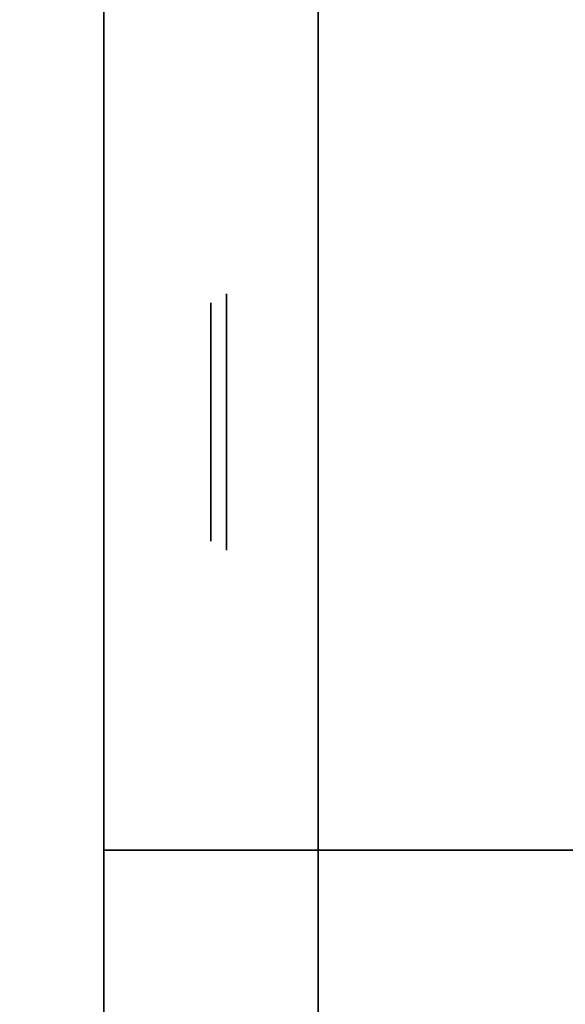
# Model space of a CAD drawing. Header units: millimetres. Extents: x 0 to 1524, y 0 to 1016.
# Tile 18 of 256: x 158.765 to 159.274, y 396.463 to 397.382. Entities that reach past the tile are written whole.
import ezdxf

# ---------------------------------------------------------------- set-up
doc = ezdxf.new("R2010")
doc.units = ezdxf.units.MM
doc.header["$LTSCALE"] = 83.82
doc.layers.get('0').update_dxf_attribs({"linetype": 'CONTINUOUS'})
doc.styles.get("Standard").update_dxf_attribs({"font": 'txt', "width": 0.8})
doc.dimstyles.new('DIMSTYLE_1', dxfattribs={"dimtxt": 15, "dimasz": 12, "dimexe": 0.18, "dimexo": 0.0625, "dimgap": 0.09, "dimtad": 1, "dimzin": 0, "dimdsep": 46, "dimtxsty": 'STANDARD', "dimblk": 'CLOSED', "dimblk1": 'CLOSED', "dimblk2": 'CLOSED', "dimcen": 0.09, "dimadec": 0, "dimazin": 0, "dimtp": 0.01, "dimtm": 0.01, "dimtfac": 1, "dimtofl": 0, "dimtmove": 0, "dimatfit": 3, "dimldrblk": 'CLOSED', "dimfxl": 1, "dimtolj": 1, "dimtzin": 0, "dimarcsym": 0})

# ---------------------------------------------------------------- blocks, each defined once
blk = doc.blocks.new('_CLOSED')
at = {"color": 0, "linetype": 'BYBLOCK'}
for p, q in [((0, 0), (-1, 0.208333)), ((-1, 0.208333), (-1, -0.208333)), ((-1, -0.208333), (0, 0)), ((-1, 0), (0, 0))]:
    blk.add_line(p, q, dxfattribs=at)
blk = doc.blocks.new('*D4')
at = {"color": 2, "linetype": 'CONTINUOUS'}
for p, q in [((230.49366, 451.20665), (62.22754, 451.20665)), ((63.22754, 451.20665), (63.22754, 415.03165)), ((63.22754, 378.85665), (63.22754, 415.03165)), ((168.96866, 378.85665), (62.22754, 378.85665))]:
    blk.add_line(p, q, dxfattribs=at)
at = {"color": 2, "linetype": 'CONTINUOUS', "xscale": 12, "yscale": 12, "zscale": 12}
for p, rotation in [((63.22754, 451.20665), 90), ((63.22754, 378.85665), 270)]:
    blk.add_blockref('_CLOSED', p, dxfattribs=dict(at, rotation=rotation))

msp = doc.modelspace()

# ---------------------------------------------------------------- linework, layer by layer
at = {"color": 7, "linetype": 'CONTINUOUS'}
for p, q in [((158.84366, 396.10665), (158.84366, 397.90665)), ((158.84366, 396.10665), (158.84366, 397.90665)), ((158.84366, 396.10665), (158.84366, 397.90665)), ((158.84366, 396.10665), (158.84366, 397.90665)), ((159.04366, 396.10665), (159.04366, 397.90665)), ((159.04366, 396.10665), (159.04366, 397.90665)), ((159.04366, 396.10665), (159.04366, 397.90665)), ((159.04366, 396.10665), (159.04366, 397.90665)), ((158.84366, 397.80665), (158.84366, 396.20665)), ((158.84366, 397.80665), (158.84366, 396.20665)), ((158.84366, 397.80665), (158.84366, 396.20665)), ((158.84366, 397.80665), (158.84366, 396.20665)), ((159.04366, 397.75856), (159.04366, 396.25475)), ((159.04366, 397.75856), (159.04366, 396.25475)), ((159.04366, 397.75856), (159.04366, 396.25475)), ((159.04366, 397.75856), (159.04366, 396.25475)), ((158.84366, 396.36665), (158.84366, 397.64665)), ((158.84366, 397.64665), (158.84366, 396.36665)), ((158.84366, 396.36665), (158.84366, 397.64665)), ((158.84366, 397.64665), (158.84366, 396.36665)), ((158.84366, 396.36665), (158.84366, 397.64665)), ((158.84366, 397.64665), (158.84366, 396.36665)), ((158.84366, 396.36665), (158.84366, 397.64665)), ((158.84366, 397.64665), (158.84366, 396.36665)), ((158.84366, 397.00665), (158.84366, 397.50665)), ((158.84366, 397.00665), (158.84366, 397.50665)), ((158.84366, 397.00665), (158.84366, 397.50665)), ((158.84366, 397.00665), (158.84366, 397.50665)), ((158.84366, 396.60665), (158.84366, 397.40665)), ((158.84366, 397.40665), (158.84366, 396.60665)), ((158.84366, 396.60665), (158.84366, 397.40665)), ((158.84366, 397.40665), (158.84366, 396.60665)), ((158.84366, 396.60665), (158.84366, 397.40665)), ((158.84366, 397.40665), (158.84366, 396.60665)), ((158.84366, 396.60665), (158.84366, 397.40665)), ((158.84366, 397.40665), (158.84366, 396.60665)), ((159.04366, 397.40665), (159.04366, 396.60665)), ((159.04366, 396.60665), (159.04366, 397.40665)), ((159.04366, 397.40665), (159.04366, 396.60665)), ((159.04366, 396.60665), (159.04366, 397.40665)), ((159.04366, 397.40665), (159.04366, 396.60665)), ((159.04366, 396.60665), (159.04366, 397.40665)), ((159.04366, 397.40665), (159.04366, 396.60665)), ((159.04366, 396.60665), (159.04366, 397.40665)), ((158.84366, 396.50666), (158.84366, 397.00665)), ((158.84366, 396.50666), (158.84366, 397.00665)), ((158.84366, 396.50666), (158.84366, 397.00665)), ((158.84366, 396.50666), (158.84366, 397.00665)), ((159.04366, 396.60665), (158.84366, 396.60665)), ((158.84366, 396.60665), (158.84366, 396.50665)), ((159.04366, 396.60665), (158.84366, 396.60665)), ((158.84366, 396.60665), (159.04366, 396.60665)), ((158.84366, 396.60665), (159.04366, 396.60665)), ((158.84366, 396.50665), (158.84366, 396.60665)), ((159.04366, 396.60665), (158.84366, 396.60665)), ((158.84366, 396.60665), (158.84366, 396.50665)), ((159.04366, 396.60665), (158.84366, 396.60665)), ((158.84366, 396.60665), (159.04366, 396.60665)), ((158.84366, 396.60665), (159.04366, 396.60665)), ((158.84366, 396.50665), (158.84366, 396.60665)), ((159.04366, 396.60665), (158.84366, 396.60665)), ((158.84366, 396.60665), (158.84366, 396.50665)), ((159.04366, 396.60665), (158.84366, 396.60665)), ((158.84366, 396.60665), (159.04366, 396.60665)), ((158.84366, 396.60665), (159.04366, 396.60665)), ((158.84366, 396.50665), (158.84366, 396.60665)), ((159.04366, 396.60665), (158.84366, 396.60665)), ((158.84366, 396.60665), (158.84366, 396.50665)), ((159.04366, 396.60665), (158.84366, 396.60665)), ((158.84366, 396.60665), (159.04366, 396.60665)), ((158.84366, 396.60665), (159.04366, 396.60665)), ((158.84366, 396.50665), (158.84366, 396.60665)), ((159.04366, 396.50665), (159.04366, 396.60665)), ((159.04366, 396.60665), (159.04366, 396.50665)), ((159.04366, 396.50665), (159.04366, 396.60665)), ((159.04366, 396.60665), (159.04366, 396.50665)), ((159.04366, 396.50665), (159.04366, 396.60665)), ((159.04366, 396.60665), (159.04366, 396.50665)), ((159.04366, 396.50665), (159.04366, 396.60665)), ((159.04366, 396.60665), (159.04366, 396.50665)), ((158.84366, 396.50665), (158.84366, 396.10665)), ((158.84366, 396.40665), (158.84366, 396.50665)), ((158.84366, 396.50665), (158.84366, 396.10665)), ((158.84366, 396.40665), (158.84366, 396.50665)), ((158.84366, 396.50665), (158.84366, 396.10665)), ((158.84366, 396.40665), (158.84366, 396.50665)), ((158.84366, 396.50665), (158.84366, 396.10665)), ((158.84366, 396.40665), (158.84366, 396.50665)), ((159.04366, 396.25475), (159.04366, 396.50665)), ((159.04366, 396.50665), (159.04366, 396.40665)), ((159.04366, 396.25475), (159.04366, 396.50665)), ((159.04366, 396.50665), (159.04366, 396.40665)), ((159.04366, 396.25475), (159.04366, 396.50665)), ((159.04366, 396.50665), (159.04366, 396.40665)), ((159.04366, 396.25475), (159.04366, 396.50665)), ((159.04366, 396.50665), (159.04366, 396.40665))]:
    msp.add_line(p, q, dxfattribs=at)
at = {"color": 6, "linetype": 'CONTINUOUS'}
for p, q in [((158.84366, 396.60665), (158.84366, 397.40665)), ((158.84366, 397.40665), (158.84366, 396.60665)), ((158.84366, 396.60665), (158.84366, 397.40665)), ((158.84366, 397.40665), (158.84366, 396.60665)), ((158.84366, 396.60665), (158.84366, 397.40665)), ((158.84366, 397.40665), (158.84366, 396.60665)), ((158.84366, 396.60665), (158.84366, 397.40665)), ((158.84366, 397.40665), (158.84366, 396.60665)), ((159.04366, 397.40665), (159.04366, 396.60665)), ((159.04366, 397.40665), (159.04366, 396.60665)), ((159.04366, 396.60665), (159.04366, 397.40665)), ((159.04366, 397.40665), (159.04366, 396.60665)), ((159.04366, 397.40665), (159.04366, 396.60665)), ((159.04366, 397.40665), (159.04366, 396.60665)), ((159.04366, 396.60665), (159.04366, 397.40665)), ((159.04366, 397.40665), (159.04366, 396.60665)), ((159.04366, 397.40665), (159.04366, 396.60665)), ((159.04366, 397.40665), (159.04366, 396.60665)), ((159.04366, 396.60665), (159.04366, 397.40665)), ((159.04366, 397.40665), (159.04366, 396.60665)), ((159.04366, 397.40665), (159.04366, 396.60665)), ((159.04366, 397.40665), (159.04366, 396.60665)), ((159.04366, 396.60665), (159.04366, 397.40665)), ((159.04366, 397.40665), (159.04366, 396.60665)), ((160.84366, 396.60665), (159.04366, 396.60665)), ((159.04366, 396.60665), (160.88759, 396.60665)), ((159.04366, 396.60665), (159.04366, 394.86665)), ((159.04366, 394.86665), (159.04366, 396.60665)), ((159.04366, 396.60665), (159.04366, 394.86665)), ((159.04366, 394.86665), (159.04366, 396.60665)), ((159.04366, 396.60665), (160.84366, 396.60665)), ((160.88759, 396.60665), (159.04366, 396.60665)), ((160.84366, 396.60665), (159.04366, 396.60665)), ((159.04366, 396.60665), (160.88759, 396.60665)), ((159.04366, 396.60665), (159.04366, 394.86665)), ((159.04366, 394.86665), (159.04366, 396.60665)), ((159.04366, 396.60665), (159.04366, 394.86665)), ((159.04366, 394.86665), (159.04366, 396.60665)), ((159.04366, 396.60665), (160.84366, 396.60665)), ((160.88759, 396.60665), (159.04366, 396.60665)), ((160.84366, 396.60665), (159.04366, 396.60665)), ((159.04366, 396.60665), (160.88759, 396.60665)), ((159.04366, 396.60665), (159.04366, 394.86665)), ((159.04366, 394.86665), (159.04366, 396.60665)), ((159.04366, 396.60665), (159.04366, 394.86665)), ((159.04366, 394.86665), (159.04366, 396.60665)), ((159.04366, 396.60665), (160.84366, 396.60665)), ((160.88759, 396.60665), (159.04366, 396.60665)), ((160.84366, 396.60665), (159.04366, 396.60665)), ((159.04366, 396.60665), (160.88759, 396.60665)), ((159.04366, 396.60665), (159.04366, 394.86665)), ((159.04366, 394.86665), (159.04366, 396.60665)), ((159.04366, 396.60665), (159.04366, 394.86665)), ((159.04366, 394.86665), (159.04366, 396.60665)), ((159.04366, 396.60665), (160.84366, 396.60665)), ((160.88759, 396.60665), (159.04366, 396.60665))]:
    msp.add_line(p, q, dxfattribs=at)
at = {"color": 7, "linetype": 'CONTINUOUS'}
for points in [[(158.9582, 397.00665), (158.9582, 397.02991), (158.9582, 397.05228), (158.9582, 397.07291), (158.9582, 397.09131), (158.9582, 397.10614), (158.9582, 397.11718), (158.9582, 397.12401), (158.9582, 397.12638), (158.9582, 397.1241), (158.9582, 397.11734), (158.9582, 397.10637), (158.9582, 397.09131), (158.9582, 397.07326), (158.9582, 397.05266), (158.9582, 397.03032), (158.9582, 397.00665)], [(158.9582, 397.00665), (158.9582, 397.02991), (158.9582, 397.05228), (158.9582, 397.07291), (158.9582, 397.09131), (158.9582, 397.10614), (158.9582, 397.11718), (158.9582, 397.12401), (158.9582, 397.12638), (158.9582, 397.1241), (158.9582, 397.11734), (158.9582, 397.10637), (158.9582, 397.09131), (158.9582, 397.07326), (158.9582, 397.05266), (158.9582, 397.03032), (158.9582, 397.00665)], [(158.9582, 397.00665), (158.9582, 397.02991), (158.9582, 397.05228), (158.9582, 397.07291), (158.9582, 397.09131), (158.9582, 397.10614), (158.9582, 397.11718), (158.9582, 397.12401), (158.9582, 397.12638), (158.9582, 397.1241), (158.9582, 397.11734), (158.9582, 397.10637), (158.9582, 397.09131), (158.9582, 397.07326), (158.9582, 397.05266), (158.9582, 397.03032), (158.9582, 397.00665)], [(158.9582, 397.00665), (158.9582, 397.02991), (158.9582, 397.05228), (158.9582, 397.07291), (158.9582, 397.09131), (158.9582, 397.10614), (158.9582, 397.11718), (158.9582, 397.12401), (158.9582, 397.12638), (158.9582, 397.1241), (158.9582, 397.11734), (158.9582, 397.10637), (158.9582, 397.09131), (158.9582, 397.07326), (158.9582, 397.05266), (158.9582, 397.03032), (158.9582, 397.00665)], [(158.94366, 397.00665), (158.94366, 397.02828), (158.94366, 397.04908), (158.94366, 397.06826), (158.94366, 397.08537), (158.94366, 397.09916), (158.94366, 397.10943), (158.94366, 397.11578), (158.94366, 397.11798), (158.94366, 397.11586), (158.94366, 397.10958), (158.94366, 397.09938), (158.94366, 397.08537), (158.94366, 397.06858), (158.94366, 397.04944), (158.94366, 397.02866), (158.94366, 397.00665)], [(158.94366, 397.00665), (158.94366, 397.02828), (158.94366, 397.04908), (158.94366, 397.06826), (158.94366, 397.08537), (158.94366, 397.09916), (158.94366, 397.10943), (158.94366, 397.11578), (158.94366, 397.11798), (158.94366, 397.11586), (158.94366, 397.10958), (158.94366, 397.09938), (158.94366, 397.08537), (158.94366, 397.06858), (158.94366, 397.04944), (158.94366, 397.02866), (158.94366, 397.00665)], [(158.94366, 397.00665), (158.94366, 397.02828), (158.94366, 397.04908), (158.94366, 397.06826), (158.94366, 397.08537), (158.94366, 397.09916), (158.94366, 397.10943), (158.94366, 397.11578), (158.94366, 397.11798), (158.94366, 397.11586), (158.94366, 397.10958), (158.94366, 397.09938), (158.94366, 397.08537), (158.94366, 397.06858), (158.94366, 397.04944), (158.94366, 397.02866), (158.94366, 397.00665)], [(158.94366, 397.00665), (158.94366, 397.02828), (158.94366, 397.04908), (158.94366, 397.06826), (158.94366, 397.08537), (158.94366, 397.09916), (158.94366, 397.10943), (158.94366, 397.11578), (158.94366, 397.11798), (158.94366, 397.11586), (158.94366, 397.10958), (158.94366, 397.09938), (158.94366, 397.08537), (158.94366, 397.06858), (158.94366, 397.04944), (158.94366, 397.02866), (158.94366, 397.00665)], [(158.94366, 397.00665), (158.94366, 396.98503), (158.94366, 396.96423), (158.94366, 396.94505), (158.94366, 396.92794), (158.94366, 396.91414), (158.94366, 396.90388), (158.94366, 396.89753), (158.94366, 396.89533), (158.94366, 396.89745), (158.94366, 396.90373), (158.94366, 396.91393), (158.94366, 396.92794), (158.94366, 396.94472), (158.94366, 396.96387), (158.94366, 396.98465), (158.94366, 397.00665)], [(158.94366, 397.00665), (158.94366, 396.98503), (158.94366, 396.96423), (158.94366, 396.94505), (158.94366, 396.92794), (158.94366, 396.91414), (158.94366, 396.90388), (158.94366, 396.89753), (158.94366, 396.89533), (158.94366, 396.89745), (158.94366, 396.90373), (158.94366, 396.91393), (158.94366, 396.92794), (158.94366, 396.94472), (158.94366, 396.96387), (158.94366, 396.98465), (158.94366, 397.00665)], [(158.94366, 397.00665), (158.94366, 396.98503), (158.94366, 396.96423), (158.94366, 396.94505), (158.94366, 396.92794), (158.94366, 396.91414), (158.94366, 396.90388), (158.94366, 396.89753), (158.94366, 396.89533), (158.94366, 396.89745), (158.94366, 396.90373), (158.94366, 396.91393), (158.94366, 396.92794), (158.94366, 396.94472), (158.94366, 396.96387), (158.94366, 396.98465), (158.94366, 397.00665)], [(158.94366, 397.00665), (158.94366, 396.98503), (158.94366, 396.96423), (158.94366, 396.94505), (158.94366, 396.92794), (158.94366, 396.91414), (158.94366, 396.90388), (158.94366, 396.89753), (158.94366, 396.89533), (158.94366, 396.89745), (158.94366, 396.90373), (158.94366, 396.91393), (158.94366, 396.92794), (158.94366, 396.94472), (158.94366, 396.96387), (158.94366, 396.98465), (158.94366, 397.00665)], [(158.9582, 397.00665), (158.9582, 396.9834), (158.9582, 396.96103), (158.9582, 396.9404), (158.9582, 396.922), (158.9582, 396.90717), (158.9582, 396.89613), (158.9582, 396.88929), (158.9582, 396.88693), (158.9582, 396.88921), (158.9582, 396.89597), (158.9582, 396.90693), (158.9582, 396.922), (158.9582, 396.94005), (158.9582, 396.96065), (158.9582, 396.98299), (158.9582, 397.00665)], [(158.9582, 397.00665), (158.9582, 396.9834), (158.9582, 396.96103), (158.9582, 396.9404), (158.9582, 396.922), (158.9582, 396.90717), (158.9582, 396.89613), (158.9582, 396.88929), (158.9582, 396.88693), (158.9582, 396.88921), (158.9582, 396.89597), (158.9582, 396.90693), (158.9582, 396.922), (158.9582, 396.94005), (158.9582, 396.96065), (158.9582, 396.98299), (158.9582, 397.00665)], [(158.9582, 397.00665), (158.9582, 396.9834), (158.9582, 396.96103), (158.9582, 396.9404), (158.9582, 396.922), (158.9582, 396.90717), (158.9582, 396.89613), (158.9582, 396.88929), (158.9582, 396.88693), (158.9582, 396.88921), (158.9582, 396.89597), (158.9582, 396.90693), (158.9582, 396.922), (158.9582, 396.94005), (158.9582, 396.96065), (158.9582, 396.98299), (158.9582, 397.00665)], [(158.9582, 397.00665), (158.9582, 396.9834), (158.9582, 396.96103), (158.9582, 396.9404), (158.9582, 396.922), (158.9582, 396.90717), (158.9582, 396.89613), (158.9582, 396.88929), (158.9582, 396.88693), (158.9582, 396.88921), (158.9582, 396.89597), (158.9582, 396.90693), (158.9582, 396.922), (158.9582, 396.94005), (158.9582, 396.96065), (158.9582, 396.98299), (158.9582, 397.00665)]]:
    msp.add_lwpolyline(points, dxfattribs=at)
at = {"color": 6, "linetype": 'CONTINUOUS'}
for points in [[(158.84366, 396.60665), (158.84747, 396.60665), (158.85875, 396.60665), (158.87708, 396.60665), (158.90224, 396.60665), (158.9324, 396.60665), (158.9668, 396.60665), (159.00413, 396.60665), (159.04366, 396.60665)], [(159.04366, 396.60665), (159.00481, 396.60665), (158.96745, 396.60665), (158.93298, 396.60665), (158.90224, 396.60665), (158.87746, 396.60665), (158.85902, 396.60665), (158.84761, 396.60665), (158.84366, 396.60665)], [(158.84366, 396.60665), (158.84747, 396.60665), (158.85875, 396.60665), (158.87708, 396.60665), (158.90224, 396.60665), (158.9324, 396.60665), (158.9668, 396.60665), (159.00413, 396.60665), (159.04366, 396.60665)], [(159.04366, 396.60665), (159.00481, 396.60665), (158.96745, 396.60665), (158.93298, 396.60665), (158.90224, 396.60665), (158.87746, 396.60665), (158.85902, 396.60665), (158.84761, 396.60665), (158.84366, 396.60665)], [(158.84366, 396.60665), (158.84747, 396.60665), (158.85875, 396.60665), (158.87708, 396.60665), (158.90224, 396.60665), (158.9324, 396.60665), (158.9668, 396.60665), (159.00413, 396.60665), (159.04366, 396.60665)], [(159.04366, 396.60665), (159.00481, 396.60665), (158.96745, 396.60665), (158.93298, 396.60665), (158.90224, 396.60665), (158.87746, 396.60665), (158.85902, 396.60665), (158.84761, 396.60665), (158.84366, 396.60665)], [(158.84366, 396.60665), (158.84747, 396.60665), (158.85875, 396.60665), (158.87708, 396.60665), (158.90224, 396.60665), (158.9324, 396.60665), (158.9668, 396.60665), (159.00413, 396.60665), (159.04366, 396.60665)], [(159.04366, 396.60665), (159.00481, 396.60665), (158.96745, 396.60665), (158.93298, 396.60665), (158.90224, 396.60665), (158.87746, 396.60665), (158.85902, 396.60665), (158.84761, 396.60665), (158.84366, 396.60665)]]:
    msp.add_lwpolyline(points, dxfattribs=at)

# ---------------------------------------------------------------- dimensions: what is measured, and where the dimension line sits
at = {"color": 2, "linetype": 'CONTINUOUS'}
dim = msp.add_linear_dim(base=(63.22754, 451.20665), p1=(168.96866, 378.85665), p2=(230.49366, 451.20665), angle=90, dimstyle='DIMSTYLE_1', dxfattribs=at)
dim.commit()
dim.dimension.update_dxf_attribs({"geometry": '*D4', "text_midpoint": (59.47754, 385.03165), "dimtype": 160})

doc.saveas('drawing.dxf')
